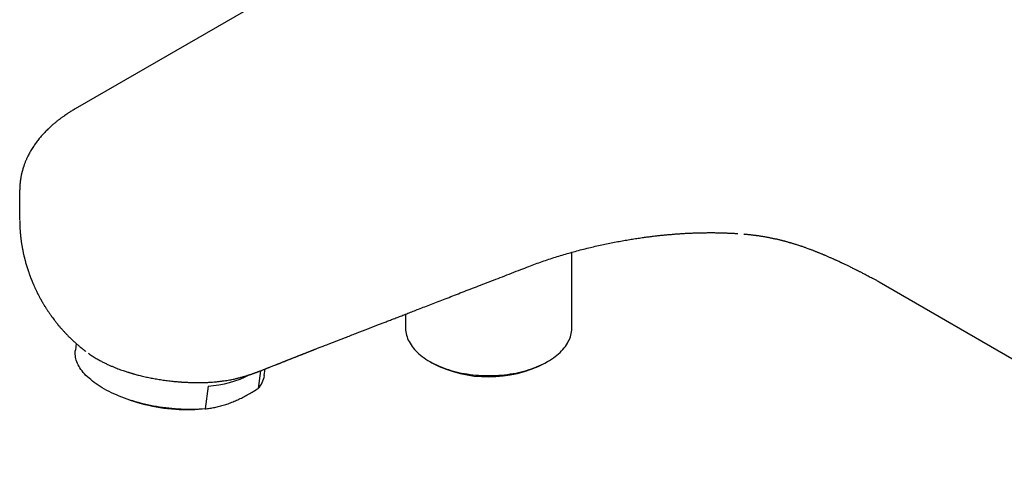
# Model space of a CAD drawing. Header units: millimetres. Extents: x 8 to 1233, y 12 to 1462.
# Tile 7 of 131: x 1005 to 1129, y 203 to 258. Entities that reach past the tile are written whole.
import ezdxf

# ---------------------------------------------------------------- set-up
doc = ezdxf.new("R2010")
doc.units = ezdxf.units.MM

msp = doc.modelspace()

# ---------------------------------------------------------------- linework, layer by layer
at = {"color": 7, "linetype": 'Continuous', "lineweight": 30}
for p, q in [((1005.31, 236.91), (1005.31, 233.21)), ((1074.84, 219.64), (1074.84, 229.12)), ((1113.53, 225.41), (1113.52, 225.41)), ((1113.52, 225.4), (1152.65, 202.81)), ((1053.89, 221.33), (1053.89, 219.64)), ((1012.44, 217.63), (1012.33, 216.79)), ((1013.66, 216.63), (1013.66, 216.62)), ((1042.33, 216.84), (1042.36, 216.86)), ((1056.95, 215.36), (1057.31, 215.16)), ((1071.42, 215.16), (1071.77, 215.36)), ((1035.64, 214.21), (1035.34, 211.99)), ((1036.11, 213.6), (1036.22, 214.43)), ((1029.04, 212.28), (1028.65, 209.42)), ((1019.22, 210.51), (1019.66, 210.37)), ((1027.35, 209.34), (1027.81, 209.36))]:
    msp.add_line(p, q, dxfattribs=at)
at = {"color": 7, "linetype": 'Continuous', "lineweight": 30, "flags": 128}
for points in [[(1045, 266.03), (1030.2, 257.49), (1012.31, 247.16)], [(1053.89, 219.64), (1053.89, 219.53), (1053.9, 219.32), (1053.93, 219.11), (1053.96, 218.9), (1054.01, 218.69), (1054.08, 218.49), (1054.15, 218.28), (1054.24, 218.07), (1054.34, 217.87), (1054.46, 217.67), (1054.58, 217.47), (1054.72, 217.28), (1054.87, 217.08), (1055.03, 216.89), (1055.2, 216.71), (1055.38, 216.52), (1055.58, 216.35), (1055.78, 216.17), (1056, 216), (1056.22, 215.83), (1056.46, 215.67), (1056.7, 215.51), (1056.95, 215.36), (1057.22, 215.22), (1057.49, 215.07), (1057.77, 214.94), (1058.06, 214.81), (1058.35, 214.69), (1058.66, 214.57), (1058.97, 214.46), (1059.28, 214.35), (1059.61, 214.25), (1059.94, 214.16), (1060.27, 214.07), (1060.61, 213.99), (1060.95, 213.92), (1061.3, 213.86), (1061.65, 213.8), (1062.01, 213.75), (1062.36, 213.7), (1062.72, 213.67), (1063.09, 213.64), (1063.45, 213.61), (1063.81, 213.6), (1064.18, 213.59), (1064.55, 213.59), (1064.91, 213.6), (1065.28, 213.61), (1065.64, 213.64), (1066, 213.67), (1066.36, 213.7), (1066.72, 213.75), (1067.07, 213.8), (1067.43, 213.86), (1067.77, 213.92), (1068.12, 213.99), (1068.46, 214.07), (1068.79, 214.16), (1069.12, 214.25), (1069.44, 214.35), (1069.76, 214.46), (1070.07, 214.57), (1070.37, 214.69), (1070.67, 214.81), (1070.96, 214.94), (1071.24, 215.07), (1071.51, 215.22), (1071.77, 215.36), (1072.03, 215.51), (1072.27, 215.67), (1072.51, 215.83), (1072.73, 216), (1072.95, 216.17), (1073.15, 216.35), (1073.34, 216.52), (1073.53, 216.71), (1073.7, 216.89), (1073.86, 217.08), (1074.01, 217.28), (1074.14, 217.47), (1074.27, 217.67), (1074.38, 217.87), (1074.48, 218.07), (1074.57, 218.28), (1074.65, 218.49), (1074.71, 218.69), (1074.76, 218.9), (1074.8, 219.11), (1074.83, 219.32), (1074.84, 219.53), (1074.84, 219.64)], [(1028.65, 209.42), (1028.29, 209.39), (1027.92, 209.37), (1027.55, 209.35), (1027.17, 209.34), (1026.79, 209.34), (1026.41, 209.34), (1026.03, 209.35), (1025.64, 209.36), (1025.26, 209.38), (1024.87, 209.41), (1024.48, 209.44), (1024.09, 209.48), (1023.7, 209.53), (1023.31, 209.58), (1022.92, 209.63), (1022.54, 209.7), (1022.15, 209.77), (1021.77, 209.84), (1021.39, 209.92), (1021.02, 210.01), (1020.64, 210.1), (1020.27, 210.2), (1019.91, 210.3), (1019.55, 210.41), (1019.19, 210.52), (1018.84, 210.64), (1018.5, 210.76), (1018.16, 210.89), (1017.83, 211.02), (1017.5, 211.16), (1017.18, 211.3), (1016.87, 211.44), (1016.57, 211.59), (1016.28, 211.74), (1015.99, 211.9), (1015.71, 212.06), (1015.44, 212.22), (1015.19, 212.39), (1014.94, 212.56), (1014.7, 212.73), (1014.47, 212.91), (1014.25, 213.09), (1014.04, 213.26), (1013.84, 213.45), (1013.66, 213.63), (1013.48, 213.82), (1013.32, 214), (1013.17, 214.19), (1013.03, 214.38), (1012.9, 214.57), (1012.79, 214.76), (1012.68, 214.95), (1012.59, 215.14), (1012.51, 215.33), (1012.44, 215.52), (1012.39, 215.72), (1012.35, 215.91), (1012.32, 216.1), (1012.3, 216.28), (1012.3, 216.47), (1012.31, 216.66), (1012.33, 216.79)]]:
    msp.add_lwpolyline(points, dxfattribs=at)
at = {"color": 7, "linetype": 'Continuous', "lineweight": 30}
for centre, radius, start, end in [((1064.36, 228.75), 15.31, 242.5601, 297.4453), ((1028.27, 225.37), 13.11, 273.332, 297.419), ((1033.08, 214.06), 3.07, 317.5109, 351.4375), ((1026.37, 231.28), 21.96, 252.2052, 272.5611)]:
    msp.add_arc(centre, radius, start, end, dxfattribs=at)
for points, knots in [([(1012.3, 247.16), (1012.22, 247.11), (1012.06, 247.02), (1011.83, 246.88), (1011.64, 246.76), (1011.48, 246.66), (1011.36, 246.58), (1011.26, 246.51), (1011.18, 246.46), (1011.12, 246.42), (1011.05, 246.37), (1010.95, 246.3), (1010.83, 246.22), (1010.69, 246.12), (1010.57, 246.03), (1010.47, 245.96), (1010.39, 245.9), (1010.31, 245.84), (1010.22, 245.77), (1010.11, 245.69), (1010, 245.6), (1009.87, 245.49), (1009.74, 245.38), (1009.61, 245.28), (1009.5, 245.18), (1009.4, 245.1), (1009.3, 245), (1009.17, 244.89), (1009.02, 244.75), (1008.84, 244.58), (1008.66, 244.4), (1008.48, 244.22), (1008.32, 244.04), (1008.17, 243.88), (1008.02, 243.71), (1007.86, 243.52), (1007.69, 243.31), (1007.51, 243.08), (1007.34, 242.86), (1007.19, 242.64), (1007.04, 242.42), (1006.89, 242.18), (1006.74, 241.94), (1006.6, 241.7), (1006.47, 241.46), (1006.36, 241.25), (1006.27, 241.05), (1006.19, 240.89), (1006.12, 240.73), (1006.05, 240.57), (1005.99, 240.41), (1005.92, 240.24), (1005.87, 240.08), (1005.82, 239.94), (1005.78, 239.82), (1005.74, 239.71), (1005.71, 239.59), (1005.67, 239.45), (1005.63, 239.33), (1005.61, 239.23), (1005.58, 239.13), (1005.56, 239.03), (1005.53, 238.91), (1005.51, 238.79), (1005.48, 238.68), (1005.46, 238.58), (1005.45, 238.49), (1005.44, 238.41), (1005.42, 238.34), (1005.41, 238.27), (1005.4, 238.19), (1005.39, 238.1), (1005.38, 238), (1005.37, 237.9), (1005.36, 237.81), (1005.35, 237.75), (1005.35, 237.71), (1005.34, 237.65), (1005.34, 237.58), (1005.33, 237.48), (1005.32, 237.37), (1005.32, 237.23), (1005.31, 237.08), (1005.31, 236.97), (1005.31, 236.91)], [0, 0, 0, 0, 0.020553, 0.038682, 0.05438, 0.067642, 0.078305, 0.086605, 0.092538, 0.097693, 0.103715, 0.110606, 0.123095, 0.135412, 0.146616, 0.154481, 0.161925, 0.168982, 0.176874, 0.186398, 0.197554, 0.208885, 0.222964, 0.234954, 0.245285, 0.25455, 0.263374, 0.276887, 0.292592, 0.310043, 0.33071, 0.35052, 0.368699, 0.384389, 0.400754, 0.419933, 0.441595, 0.464379, 0.486784, 0.507391, 0.527481, 0.54957, 0.573458, 0.593848, 0.615215, 0.638732, 0.652392, 0.667083, 0.680751, 0.694459, 0.70915, 0.722823, 0.738231, 0.749965, 0.759748, 0.767839, 0.778094, 0.790994, 0.801775, 0.809505, 0.816529, 0.825184, 0.835462, 0.845855, 0.855234, 0.863599, 0.870969, 0.877017, 0.882886, 0.888576, 0.894648, 0.901934, 0.910442, 0.919596, 0.927064, 0.931161, 0.93437, 0.938542, 0.944501, 0.952249, 0.961599, 0.972674, 0.985474, 1, 1, 1, 1]), ([(1005.31, 233.16), (1005.31, 233.11), (1005.31, 233.02), (1005.32, 232.89), (1005.32, 232.79), (1005.32, 232.72), (1005.32, 232.64), (1005.33, 232.55), (1005.33, 232.44), (1005.33, 232.35), (1005.34, 232.26), (1005.34, 232.17), (1005.35, 232.07), (1005.35, 231.96), (1005.36, 231.87), (1005.37, 231.79), (1005.37, 231.7), (1005.38, 231.61), (1005.39, 231.49), (1005.4, 231.35), (1005.42, 231.21), (1005.43, 231.08), (1005.45, 230.95), (1005.47, 230.81), (1005.48, 230.66), (1005.5, 230.52), (1005.52, 230.38), (1005.55, 230.24), (1005.57, 230.08), (1005.6, 229.92), (1005.63, 229.76), (1005.66, 229.59), (1005.69, 229.42), (1005.72, 229.26), (1005.75, 229.1), (1005.79, 228.93), (1005.83, 228.78), (1005.85, 228.65), (1005.88, 228.55), (1005.9, 228.46), (1005.92, 228.37), (1005.95, 228.27), (1005.98, 228.17), (1006.01, 228.02), (1006.07, 227.82), (1006.14, 227.58), (1006.22, 227.32), (1006.29, 227.07), (1006.37, 226.83), (1006.44, 226.62), (1006.5, 226.46), (1006.54, 226.34), (1006.58, 226.24), (1006.61, 226.15), (1006.65, 226.04), (1006.69, 225.93), (1006.73, 225.82), (1006.77, 225.74), (1006.8, 225.66), (1006.82, 225.59), (1006.86, 225.52), (1006.9, 225.41), (1006.95, 225.28), (1007.01, 225.15), (1007.06, 225.04), (1007.11, 224.91), (1007.17, 224.78), (1007.23, 224.64), (1007.29, 224.53), (1007.34, 224.41), (1007.4, 224.3), (1007.45, 224.18), (1007.5, 224.08), (1007.55, 223.99), (1007.59, 223.9), (1007.64, 223.81), (1007.69, 223.71), (1007.75, 223.6), (1007.82, 223.47), (1007.87, 223.37), (1007.9, 223.32)], [0, 0, 0, 0, 0.0151734, 0.027518, 0.0370609, 0.0438284, 0.0495136, 0.0599356, 0.0710428, 0.0801634, 0.0872853, 0.095776, 0.1066218, 0.1175238, 0.1260848, 0.1334038, 0.1417041, 0.1512211, 0.1625787, 0.1762687, 0.1908494, 0.2045271, 0.2152641, 0.2284642, 0.2441862, 0.2589781, 0.2700593, 0.2853507, 0.3023519, 0.3171106, 0.3307634, 0.3506612, 0.3681477, 0.3808936, 0.3966408, 0.4167566, 0.4313967, 0.4432489, 0.4533557, 0.4623422, 0.4703288, 0.4806832, 0.4919642, 0.5022315, 0.5239622, 0.5533937, 0.5765942, 0.6026275, 0.629143, 0.6510777, 0.6659562, 0.6787924, 0.6883535, 0.6970899, 0.7070418, 0.7211853, 0.7322787, 0.7409949, 0.7483162, 0.755178, 0.7624417, 0.772175, 0.7895037, 0.8027198, 0.8137803, 0.8258398, 0.8422863, 0.8567518, 0.8686212, 0.8793747, 0.8937045, 0.90615, 0.9176769, 0.9274492, 0.9358535, 0.9458848, 0.9572045, 0.9685858, 0.9820702, 1, 1, 1, 1]), ([(1069.41, 227.33), (1069.69, 227.44), (1070.25, 227.65), (1071.1, 227.95), (1071.94, 228.24), (1072.77, 228.51), (1073.6, 228.77), (1074.42, 229.01), (1075.25, 229.24), (1076.09, 229.46), (1076.94, 229.67), (1077.77, 229.87), (1078.59, 230.05), (1079.39, 230.22), (1080.19, 230.38), (1080.98, 230.53), (1081.74, 230.66), (1082.46, 230.78), (1083.16, 230.89), (1083.81, 230.98), (1084.41, 231.06), (1084.98, 231.13), (1085.51, 231.2), (1086.01, 231.25), (1086.53, 231.3), (1087.07, 231.35), (1087.62, 231.4), (1088.15, 231.44), (1088.65, 231.47), (1089.07, 231.5), (1089.42, 231.52), (1089.7, 231.53), (1089.97, 231.54), (1090.21, 231.55), (1090.41, 231.56), (1090.56, 231.56), (1090.67, 231.56), (1090.78, 231.57), (1090.93, 231.57), (1091.12, 231.58), (1091.36, 231.58), (1091.62, 231.58), (1091.9, 231.59), (1092.18, 231.59), (1092.47, 231.59), (1092.77, 231.59), (1093.08, 231.58), (1093.36, 231.58), (1093.59, 231.57), (1093.79, 231.57), (1093.96, 231.56), (1094.11, 231.56), (1094.27, 231.55), (1094.43, 231.54), (1094.62, 231.54), (1094.81, 231.53), (1095, 231.52), (1095.18, 231.51), (1095.38, 231.5), (1095.57, 231.49), (1095.69, 231.48), (1095.74, 231.47)], [0, 0, 0, 0, 0.039841, 0.0786445, 0.1164231, 0.153183, 0.1889257, 0.2236494, 0.2573509, 0.2932363, 0.3278732, 0.3612556, 0.3933784, 0.4242374, 0.4555825, 0.4855009, 0.5139917, 0.5410557, 0.5666945, 0.5909104, 0.6124422, 0.6327148, 0.6517312, 0.6694956, 0.6863357, 0.7068167, 0.7262351, 0.7445946, 0.7618987, 0.7781506, 0.7882231, 0.7978467, 0.8070219, 0.815502, 0.8225031, 0.8279687, 0.8303116, 0.8337518, 0.8389309, 0.8455103, 0.8534888, 0.8628645, 0.8726328, 0.8818791, 0.8906054, 0.9017594, 0.9119425, 0.9211642, 0.9295751, 0.9353748, 0.9408016, 0.9459978, 0.951163, 0.9563712, 0.9624316, 0.9695699, 0.9752079, 0.981374, 0.9880681, 0.9952352, 1, 1, 1, 1]), ([(1096.48, 231.42), (1096.49, 231.42), (1096.52, 231.41), (1096.58, 231.41), (1096.67, 231.4), (1096.79, 231.39), (1096.92, 231.38), (1097.07, 231.36), (1097.22, 231.35), (1097.39, 231.33), (1097.55, 231.31), (1097.7, 231.29), (1097.84, 231.27), (1097.95, 231.26), (1098.04, 231.25), (1098.12, 231.24), (1098.22, 231.22), (1098.33, 231.21), (1098.48, 231.18), (1098.65, 231.16), (1098.83, 231.13), (1099.01, 231.1), (1099.19, 231.07), (1099.36, 231.04), (1099.5, 231.01), (1099.62, 230.99), (1099.75, 230.96), (1099.91, 230.93), (1100.1, 230.89), (1100.29, 230.85), (1100.49, 230.81), (1100.67, 230.77), (1100.84, 230.73), (1100.99, 230.69), (1101.13, 230.66), (1101.26, 230.63), (1101.39, 230.59), (1101.53, 230.56), (1101.67, 230.52), (1101.83, 230.48), (1101.99, 230.43), (1102.14, 230.39), (1102.26, 230.35), (1102.38, 230.32), (1102.51, 230.28), (1102.66, 230.24), (1102.84, 230.18), (1103.03, 230.12), (1103.21, 230.07), (1103.39, 230.01), (1103.56, 229.95), (1103.73, 229.89), (1103.89, 229.84), (1104.06, 229.78), (1104.24, 229.72), (1104.44, 229.64), (1104.65, 229.57), (1104.84, 229.5), (1105, 229.44), (1105.16, 229.38), (1105.31, 229.32), (1105.45, 229.26), (1105.59, 229.21), (1105.73, 229.15), (1105.87, 229.09), (1106.02, 229.03), (1106.18, 228.97), (1106.32, 228.91), (1106.45, 228.86), (1106.57, 228.81), (1106.68, 228.76), (1106.82, 228.7), (1106.97, 228.63), (1107.14, 228.56), (1107.31, 228.48), (1107.47, 228.41), (1107.62, 228.35), (1107.74, 228.29), (1107.83, 228.25), (1107.91, 228.22), (1107.99, 228.18), (1108.1, 228.13), (1108.23, 228.07), (1108.36, 228.01), (1108.47, 227.96), (1108.54, 227.93), (1108.6, 227.9), (1108.64, 227.88), (1108.69, 227.86), (1108.73, 227.84), (1108.79, 227.81), (1108.86, 227.77), (1108.98, 227.72), (1109.13, 227.65), (1109.3, 227.57), (1109.48, 227.48), (1109.65, 227.4), (1109.81, 227.32), (1109.98, 227.23), (1110.17, 227.14), (1110.37, 227.04), (1110.53, 226.96), (1110.65, 226.9), (1110.74, 226.86), (1110.83, 226.81), (1110.95, 226.75), (1111.09, 226.68), (1111.25, 226.6), (1111.44, 226.5), (1111.64, 226.4), (1111.88, 226.28), (1112.13, 226.14), (1112.41, 226), (1112.71, 225.84), (1113.02, 225.67), (1113.24, 225.56), (1113.35, 225.49)], [0, 0, 0, 0, 0.00122, 0.004696, 0.00936, 0.015208, 0.022199, 0.030002, 0.038535, 0.046595, 0.055207, 0.063949, 0.071281, 0.077066, 0.081657, 0.085929, 0.089947, 0.09676, 0.104575, 0.113472, 0.123903, 0.133771, 0.143862, 0.153248, 0.161003, 0.16742, 0.173565, 0.183236, 0.193718, 0.205748, 0.215916, 0.226506, 0.236454, 0.245306, 0.252715, 0.260058, 0.267874, 0.275498, 0.28397, 0.293699, 0.3036, 0.311996, 0.319185, 0.325691, 0.332385, 0.342287, 0.353119, 0.36458, 0.37609, 0.385747, 0.396992, 0.405743, 0.416748, 0.426617, 0.437147, 0.448791, 0.46367, 0.474501, 0.483031, 0.493116, 0.502817, 0.511697, 0.519958, 0.528039, 0.536476, 0.546051, 0.555851, 0.564744, 0.572567, 0.579477, 0.586347, 0.593996, 0.603932, 0.614893, 0.625269, 0.635099, 0.644364, 0.652242, 0.657332, 0.661617, 0.666589, 0.672617, 0.680596, 0.690629, 0.696442, 0.700961, 0.704185, 0.706652, 0.709336, 0.71226, 0.715422, 0.718824, 0.726681, 0.736021, 0.746851, 0.758483, 0.769129, 0.778704, 0.78775, 0.800981, 0.813804, 0.824891, 0.830478, 0.835366, 0.840957, 0.848361, 0.856669, 0.866484, 0.87781, 0.890654, 0.905021, 0.92092, 0.938358, 0.957345, 0.977889, 1, 1, 1, 1]), ([(1042.34, 216.85), (1042.37, 216.86), (1042.44, 216.89), (1042.56, 216.94), (1042.73, 217), (1042.93, 217.08), (1043.15, 217.17), (1043.4, 217.26), (1043.68, 217.37), (1043.98, 217.49), (1044.55, 217.71), (1045.38, 218.03), (1046.55, 218.48), (1047.81, 218.97), (1048.84, 219.37), (1049.56, 219.65), (1049.98, 219.81), (1050.4, 219.98), (1050.86, 220.15), (1051.34, 220.34), (1051.85, 220.54), (1052.4, 220.75), (1052.97, 220.97), (1053.57, 221.2), (1054.2, 221.45), (1054.86, 221.7), (1055.57, 221.98), (1056.34, 222.27), (1057.16, 222.59), (1058.02, 222.93), (1058.91, 223.27), (1059.84, 223.63), (1060.8, 224), (1061.8, 224.39), (1062.83, 224.79), (1063.89, 225.2), (1064.98, 225.62), (1066.1, 226.05), (1067.25, 226.5), (1068.35, 226.92), (1069.08, 227.2), (1069.41, 227.33)], [0, 0, 0, 0, 0.003086, 0.008668, 0.015234, 0.022787, 0.031327, 0.040678, 0.050985, 0.062189, 0.073571, 0.113893, 0.153705, 0.203638, 0.252744, 0.268007, 0.283189, 0.298821, 0.315468, 0.33313, 0.352157, 0.372236, 0.393368, 0.415553, 0.43879, 0.46308, 0.488422, 0.517515, 0.547881, 0.57952, 0.612434, 0.646621, 0.682082, 0.718816, 0.756824, 0.796106, 0.836662, 0.877733, 0.920032, 0.963561, 1, 1, 1, 1]), ([(1113.35, 225.49), (1113.37, 225.48), (1113.42, 225.46), (1113.47, 225.43), (1113.5, 225.41), (1113.52, 225.4)], [0, 0, 0, 0, 0.261475, 0.594307, 1, 1, 1, 1]), ([(1007.9, 223.32), (1007.92, 223.28), (1007.96, 223.21), (1008.01, 223.12), (1008.04, 223.06), (1008.07, 223.01), (1008.1, 222.96), (1008.12, 222.92), (1008.16, 222.85), (1008.21, 222.76), (1008.28, 222.65), (1008.36, 222.51), (1008.45, 222.36), (1008.55, 222.2), (1008.64, 222.06), (1008.73, 221.92), (1008.82, 221.78), (1008.92, 221.64), (1009.01, 221.5), (1009.1, 221.37), (1009.18, 221.26), (1009.28, 221.12), (1009.4, 220.95), (1009.56, 220.74), (1009.71, 220.54), (1009.86, 220.35), (1009.99, 220.18), (1010.14, 219.99), (1010.3, 219.81), (1010.44, 219.64), (1010.56, 219.51), (1010.66, 219.4), (1010.77, 219.27), (1010.89, 219.14), (1010.99, 219.03), (1011.08, 218.94), (1011.15, 218.86), (1011.22, 218.79), (1011.3, 218.71), (1011.4, 218.61), (1011.5, 218.5), (1011.61, 218.4), (1011.7, 218.31), (1011.78, 218.23), (1011.87, 218.15), (1011.97, 218.05), (1012.08, 217.95), (1012.19, 217.84), (1012.3, 217.75), (1012.4, 217.66), (1012.51, 217.56), (1012.64, 217.45), (1012.77, 217.34), (1012.88, 217.24), (1012.98, 217.16), (1013.05, 217.1), (1013.13, 217.04), (1013.22, 216.97), (1013.31, 216.9), (1013.38, 216.84), (1013.44, 216.79), (1013.49, 216.75), (1013.57, 216.69), (1013.62, 216.65), (1013.66, 216.63), (1013.66, 216.63)], [0, 0, 0, 0, 0.015004, 0.026432, 0.034299, 0.04015, 0.046064, 0.05206, 0.058497, 0.071987, 0.086674, 0.101666, 0.126346, 0.146481, 0.166226, 0.182575, 0.201564, 0.222087, 0.241786, 0.258091, 0.273414, 0.288714, 0.314119, 0.345435, 0.376027, 0.400744, 0.424991, 0.450712, 0.480754, 0.507939, 0.523332, 0.539835, 0.559448, 0.580793, 0.59866, 0.610904, 0.622056, 0.633279, 0.645335, 0.6606, 0.679828, 0.696458, 0.710691, 0.723108, 0.735851, 0.750327, 0.768946, 0.787233, 0.803141, 0.817136, 0.832708, 0.852313, 0.873057, 0.890503, 0.90432, 0.913552, 0.924046, 0.936983, 0.951308, 0.962564, 0.968925, 0.976015, 0.986348, 0.999921, 1, 1, 1, 1]), ([(1013.94, 216.42), (1014, 216.38), (1014.2, 216.23), (1014.57, 215.99), (1014.91, 215.79), (1015.08, 215.69)], [0, 0, 0, 0, 0.150793, 0.576064, 1, 1, 1, 1]), ([(1037.55, 214.95), (1037.6, 214.97), (1037.67, 215), (1037.78, 215.04), (1037.86, 215.08), (1037.93, 215.1), (1037.98, 215.12), (1038.02, 215.14), (1038.06, 215.16), (1038.11, 215.18), (1038.16, 215.2), (1038.22, 215.22), (1038.31, 215.26), (1038.43, 215.31), (1038.57, 215.36), (1038.69, 215.41), (1038.78, 215.45), (1038.87, 215.48), (1038.95, 215.51), (1039.04, 215.55), (1039.14, 215.59), (1039.25, 215.63), (1039.37, 215.68), (1039.49, 215.73), (1039.61, 215.78), (1039.75, 215.83), (1039.88, 215.88), (1040.02, 215.94), (1040.16, 215.99), (1040.28, 216.04), (1040.4, 216.09), (1040.51, 216.13), (1040.62, 216.18), (1040.74, 216.22), (1040.86, 216.27), (1040.97, 216.31), (1041.06, 216.35), (1041.15, 216.38), (1041.24, 216.42), (1041.34, 216.46), (1041.44, 216.5), (1041.52, 216.53), (1041.61, 216.56), (1041.71, 216.6), (1041.81, 216.64), (1041.91, 216.68), (1042, 216.72), (1042.09, 216.75), (1042.17, 216.78), (1042.25, 216.81), (1042.31, 216.84), (1042.35, 216.85), (1042.36, 216.85)], [0, 0, 0, 0, 0.025692, 0.047295, 0.064805, 0.078084, 0.087368, 0.095128, 0.103965, 0.113881, 0.124876, 0.13677, 0.148323, 0.180873, 0.212059, 0.233273, 0.254815, 0.273039, 0.288259, 0.305263, 0.325364, 0.35265, 0.375752, 0.397874, 0.425391, 0.454463, 0.481914, 0.510572, 0.541437, 0.567095, 0.589604, 0.611722, 0.63543, 0.660674, 0.687408, 0.71202, 0.729798, 0.746062, 0.765345, 0.787567, 0.808414, 0.825746, 0.842646, 0.863413, 0.886858, 0.908488, 0.927905, 0.946696, 0.961781, 0.977239, 0.996034, 1, 1, 1, 1]), ([(1015.08, 215.69), (1015.21, 215.61), (1015.48, 215.46), (1015.89, 215.25), (1016.28, 215.06), (1016.66, 214.89), (1017.02, 214.73), (1017.36, 214.59), (1017.69, 214.46), (1018.01, 214.35), (1018.31, 214.24), (1018.57, 214.15), (1018.8, 214.08), (1018.99, 214.02), (1019.14, 213.97), (1019.27, 213.93), (1019.37, 213.9), (1019.47, 213.87), (1019.56, 213.84), (1019.69, 213.81), (1019.85, 213.76), (1020.07, 213.7), (1020.33, 213.64), (1020.63, 213.56), (1021.05, 213.46), (1021.57, 213.35), (1022.21, 213.23), (1022.87, 213.11), (1023.55, 213.01), (1024.13, 212.94), (1024.58, 212.89), (1024.87, 212.86), (1025.13, 212.84), (1025.33, 212.82), (1025.48, 212.81), (1025.58, 212.8), (1025.64, 212.8), (1025.68, 212.79), (1025.7, 212.79), (1025.72, 212.79), (1025.78, 212.79), (1025.87, 212.78), (1026.01, 212.77), (1026.2, 212.76), (1026.44, 212.75), (1026.72, 212.74), (1026.92, 212.73), (1027.03, 212.73)], [0, 0, 0, 0, 0.0438068, 0.0850458, 0.1237016, 0.1597677, 0.193243, 0.224129, 0.2524286, 0.2821797, 0.3084197, 0.3311527, 0.3503822, 0.3661109, 0.378347, 0.3892256, 0.3980418, 0.4048264, 0.4123537, 0.4224303, 0.4350561, 0.4532084, 0.4749005, 0.4999201, 0.5260092, 0.5746194, 0.6247488, 0.6763951, 0.7295554, 0.7842267, 0.8105093, 0.8333831, 0.8528384, 0.8688762, 0.8814968, 0.8876496, 0.8924676, 0.894376, 0.8959507, 0.8974437, 0.9006376, 0.9080831, 0.9191714, 0.9339038, 0.9522827, 0.9743124, 1, 1, 1, 1]), ([(1034.47, 213.78), (1034.51, 213.79), (1034.57, 213.82), (1034.66, 213.85), (1034.72, 213.87), (1034.77, 213.89), (1034.83, 213.91), (1034.9, 213.93), (1034.98, 213.96), (1035.06, 213.99), (1035.15, 214.02), (1035.22, 214.05), (1035.28, 214.07), (1035.35, 214.1), (1035.42, 214.13), (1035.53, 214.17), (1035.66, 214.22), (1035.83, 214.28), (1035.99, 214.35), (1036.14, 214.4), (1036.27, 214.45), (1036.38, 214.5), (1036.49, 214.54), (1036.59, 214.58), (1036.72, 214.63), (1036.89, 214.69), (1037.09, 214.77), (1037.31, 214.86), (1037.47, 214.92), (1037.55, 214.95)], [0, 0, 0, 0, 0.028447, 0.050265, 0.06774, 0.079802, 0.094882, 0.11327, 0.134631, 0.164847, 0.187483, 0.206011, 0.226298, 0.248509, 0.272642, 0.298652, 0.351238, 0.410204, 0.473085, 0.522143, 0.566538, 0.606268, 0.641329, 0.67541, 0.716093, 0.772825, 0.839069, 0.914802, 1, 1, 1, 1]), ([(1027.03, 212.73), (1027.22, 212.73), (1027.59, 212.72), (1028.13, 212.72), (1028.64, 212.73), (1029.12, 212.75), (1029.56, 212.78), (1030, 212.82), (1030.43, 212.86), (1030.84, 212.92), (1031.21, 212.97), (1031.56, 213.03), (1031.88, 213.08), (1032.16, 213.14), (1032.41, 213.19), (1032.61, 213.24), (1032.77, 213.28), (1032.92, 213.32), (1033.05, 213.35), (1033.13, 213.37), (1033.16, 213.38)], [0, 0, 0, 0, 0.086134, 0.168566, 0.247097, 0.321529, 0.391977, 0.458465, 0.531744, 0.599518, 0.661775, 0.718502, 0.77624, 0.826818, 0.870232, 0.906482, 0.93616, 0.961698, 0.983523, 1, 1, 1, 1]), ([(1033.15, 213.38), (1033.19, 213.39), (1033.26, 213.41), (1033.36, 213.43), (1033.44, 213.46), (1033.52, 213.48), (1033.6, 213.5), (1033.7, 213.53), (1033.8, 213.56), (1033.89, 213.59), (1033.96, 213.61), (1034.04, 213.64), (1034.12, 213.66), (1034.22, 213.7), (1034.33, 213.73), (1034.42, 213.76), (1034.47, 213.78)], [0, 0, 0, 0, 0.085408, 0.162508, 0.220021, 0.274587, 0.334794, 0.415451, 0.500992, 0.556818, 0.606865, 0.664896, 0.728832, 0.797363, 0.884808, 1, 1, 1, 1]), ([(1028.65, 209.42), (1028.85, 209.44), (1029.25, 209.49), (1029.86, 209.59), (1030.47, 209.73), (1031.09, 209.9), (1031.71, 210.11), (1032.32, 210.35), (1032.92, 210.62), (1033.52, 210.92), (1034.12, 211.24), (1034.73, 211.6), (1035.14, 211.86), (1035.34, 211.99)], [0, 0, 0, 0, 0.095061, 0.189175, 0.282422, 0.374984, 0.467125, 0.559152, 0.646106, 0.733494, 0.821526, 0.910343, 1, 1, 1, 1])]:
    msp.add_open_spline(points, degree=3, knots=knots, dxfattribs=at)

doc.saveas('drawing.dxf')
